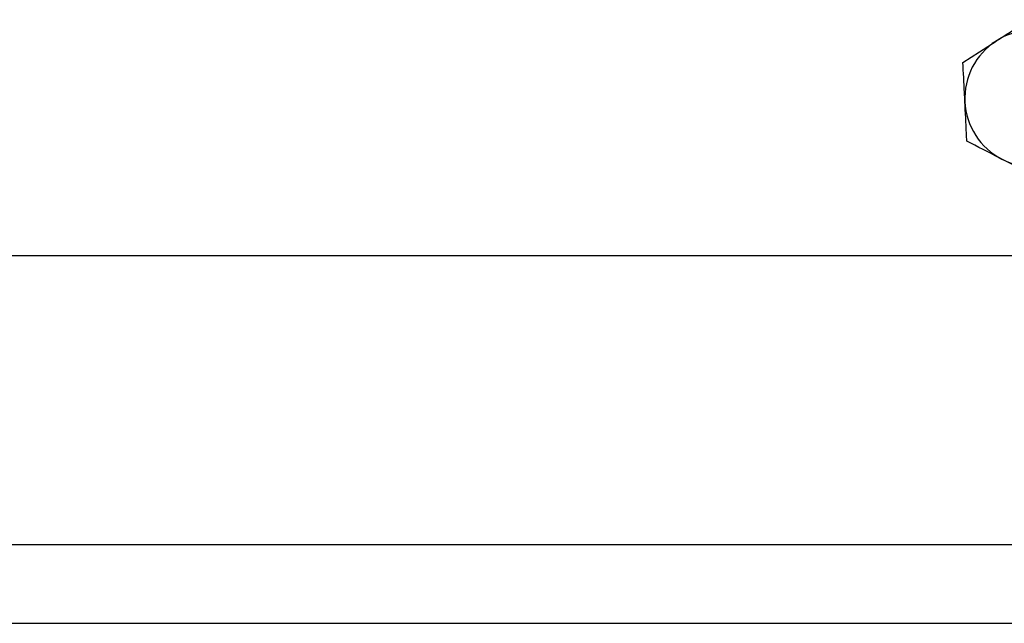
# Model space of a CAD drawing. Header units: millimetres. Extents: x 42 to 514, y 147 to 318.
# Tile 35 of 90: x 246.6 to 249.72, y 150.73 to 152.65. Entities that reach past the tile are written whole.
import ezdxf

# ---------------------------------------------------------------- set-up
doc = ezdxf.new("R2010")
doc.units = ezdxf.units.MM

msp = doc.modelspace()

# ---------------------------------------------------------------- linework, layer by layer
at = {"color": 7, "linetype": 'Continuous', "lineweight": 25}
for p, q in [((249.5923, 152.514), (249.6974, 152.5819)), ((249.8273, 152.15), (249.716, 152.2071)), ((250.4816, 151.8998), (244.4816, 151.8998)), ((205.5483, 150.9832), (255.7483, 150.9832)), ((210.6165, 150.7332), (250.68, 150.7332))]:
    msp.add_line(p, q, dxfattribs=at)
for start, end in [(62.8458, 122.8458), (122.8458, 182.8458), (182.8458, 242.8458), (242.8458, 302.8458)]:
    msp.add_arc((249.8149, 152.3998), 0.2167, start, end, dxfattribs=at)
for points, knots in [([(249.6974, 152.5819), (249.6999, 152.5835), (249.7354, 152.6064), (249.7702, 152.6288), (249.8025, 152.6497)], [0, 0, 0, 0, 0.070205, 1, 1, 1, 1]), ([(249.5985, 152.3891), (249.5981, 152.3986), (249.5959, 152.4408), (249.5939, 152.482), (249.5923, 152.514)], [0, 0, 0, 0, 0.2241698, 1, 1, 1, 1]), ([(249.6047, 152.2641), (249.6043, 152.2723), (249.6023, 152.313), (249.6002, 152.3553), (249.5985, 152.3891)], [0, 0, 0, 0, 0.2011991, 1, 1, 1, 1]), ([(249.716, 152.2071), (249.7134, 152.2084), (249.6758, 152.2277), (249.639, 152.2466), (249.6047, 152.2641)], [0, 0, 0, 0, 0.070203, 1, 1, 1, 1])]:
    msp.add_open_spline(points, degree=3, knots=knots, dxfattribs=at)

doc.saveas('drawing.dxf')
